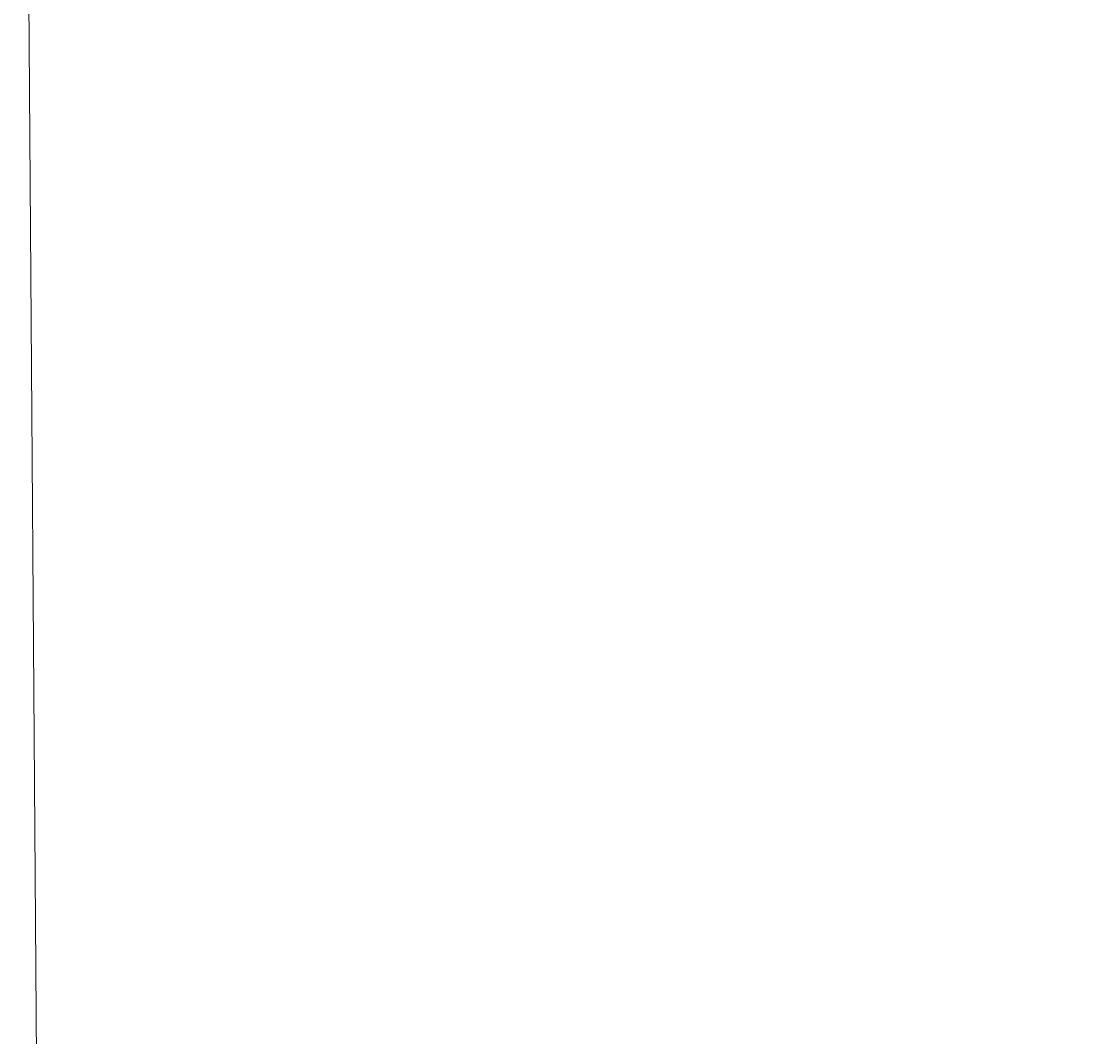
# Model space of a CAD drawing. Header units: feet. Extents: x 2273742 to 4547652, y 16435 to 1005370.
# Tile 7 of 15: x 2273824 to 2274852, y 500955 to 501925. Entities that reach past the tile are written whole.
import ezdxf

# ---------------------------------------------------------------- set-up
doc = ezdxf.new("R2010")
doc.units = ezdxf.units.FT
doc.header["$LTSCALE"] = 5
doc.header["$MEASUREMENT"] = 0
doc.layers.get('0').update_dxf_attribs({"lineweight": 15, "true_color": 0xc2ced6})
doc.layers.get('Defpoints').update_dxf_attribs({"lineweight": 15})
doc.layers.add('0_Xref', color=7, linetype='Continuous', lineweight=15)
doc.styles.add('P_Slanted - Normal Fixed Spacing', font='calibrii.ttf', dxfattribs={"height": 0.14})
doc.dimstyles.new('P_Dec-2 Masked Slanted', dxfattribs={"dimtxt": 0.14, "dimasz": 0.14, "dimexe": 0.21, "dimexo": 0.21, "dimgap": 0.0625, "dimtad": 1, "dimzin": 3, "dimdsep": 46, "dimtxsty": 'P_Slanted - Normal Fixed Spacing', "dimblk": 'Dim1', "dimcen": 0.035, "dimclrd": 95, "dimclre": 95, "dimclrt": 7, "dimaunit": 1, "dimadec": 3, "dimazin": 2, "dimtfac": 1, "dimtix": 1, "dimtmove": 1, "dimatfit": 3, "dimldrblk": 'Dim1', "dimfxl": 1, "dimtfill": 1, "dimtolj": 1, "dimtzin": 0, "dimlwd": 15, "dimlwe": 15, "dimarcsym": 0})

# ---------------------------------------------------------------- blocks, each defined once
blk = doc.blocks.new('Dim1')
h = blk.add_hatch(color=4)
h.dxf.hatch_style = 1
h.paths.add_polyline_path([(0, 0), (-1, -0.2), (-1, 0.2)])
at = {"color": 4}
blk.add_lwpolyline([(0, 0), (-1, -0.2), (-1, 0.2), (0, 0)], dxfattribs=at)
blk = doc.blocks.new('*D1309')
at = {"layer": '0_Xref', "color": 95, "linetype": 'Continuous', "lineweight": 15, "transparency": 16777216}
for p, q in [((4547652, 1005363.9), (4547652, 1005369.6)), ((2275579.6, 259558.2), (4547652, 1005363.9)), ((2273824.7, 502681.6), (2273826.4, 502681.6)), ((2273825.4, 502680.9), (2277333.9, 16435.6)), ((2277333.3, 16434.9), (2277335, 16434.9))]:
    blk.add_line(p, q, dxfattribs=at)
at = {"layer": 'Defpoints', "color": 0, "transparency": 16777216}
for p in [(2273823.6, 502681.6), (2277332.2, 16434.8), (2277333.9, 16434.9)]:
    blk.add_point(p, dxfattribs=at)
at = {"layer": '0_Xref', "color": 95, "lineweight": 15, "transparency": 16777216, "xscale": 0.7000000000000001, "yscale": 0.7000000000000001, "zscale": 0.7000000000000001}
for p, rotation in [((2273825.3, 502681.6), 90.41342087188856), ((2277333.9, 16434.9), 270.4134208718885)]:
    blk.add_blockref('Dim1', p, dxfattribs=dict(at, rotation=rotation))
at = {"layer": '0_Xref', "color": 7, "transparency": 16777216, "insert": (4547651.3, 1005366.7), "char_height": 0.7, "attachment_point": 5, "rotation": 270.4134, "style": 'P_Slanted - Normal Fixed Spacing', "bg_fill": 3, "box_fill_scale": 1.25, "bg_fill_color": 256, "bg_fill_true_color": 13158600, "bg_fill_transparency": 0}
blk.add_mtext("\\A1;486259.41'", dxfattribs=at)

msp = doc.modelspace()

# ---------------------------------------------------------------- dimensions: what is measured, and where the dimension line sits
at = {"layer": '0_Xref'}
dim = msp.add_linear_dim(base=(2277333.947, 16434.856), p1=(2273823.628, 502681.598), p2=(2277332.23, 16434.844), angle=270.413421, dimstyle='P_Dec-2 Masked Slanted', override={"dimtad": 4, "dimpost": "'"}, dxfattribs=at)
dim.commit()
dim.dimension.update_dxf_attribs({"geometry": '*D1309', "text_midpoint": (4547652.027, 1005364.241), "dimtype": 161})

doc.saveas('drawing.dxf')
